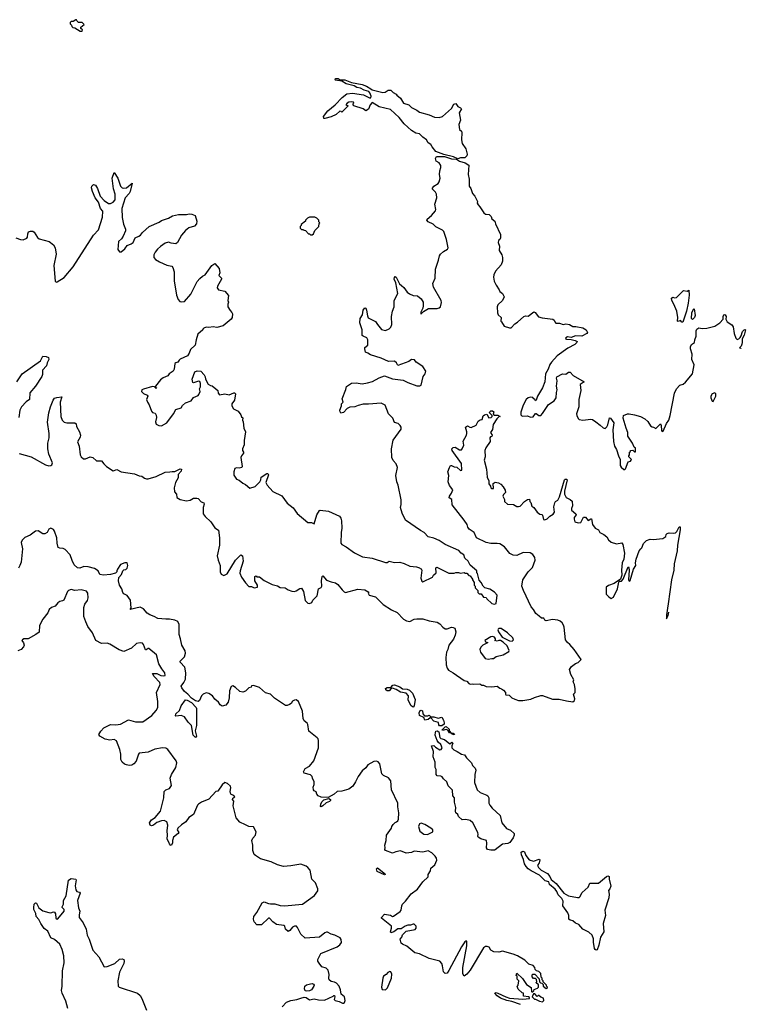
# Model space of a CAD drawing. Extents: x 2220520 to 2384350, y 721165 to 893491.
# Tile 200 of 256: x 2355517 to 2363647, y 817142 to 828170. Entities that reach past the tile are written whole.
import ezdxf

# ---------------------------------------------------------------- set-up
doc = ezdxf.new("R2010")
doc.units = 0

msp = doc.modelspace()

# ---------------------------------------------------------------- linework, layer by layer
at = {"layer": '0CON20XD'}
for points in [[(2356215, 828040), (2356220, 828055), (2356202, 828072), (2356200, 828085), (2356240, 828115), (2356218, 828138), (2356175, 828140), (2356162, 828152), (2356155, 828170), (2356145, 828170), (2356115, 828150), (2356095, 828150), (2356082, 828138), (2356082, 828122), (2356098, 828108), (2356100, 828095), (2356112, 828082), (2356135, 828080), (2356195, 828040), (2356215, 828040)], [(2360425, 826613), (2360378, 826635), (2360269, 826659), (2360180, 826695), (2360138, 826745), (2360125, 826772), (2360092, 826792), (2360074, 826825), (2360033, 826853), (2359995, 826891), (2359955, 826900), (2359908, 826928), (2359824, 827004), (2359769, 827075), (2359673, 827165), (2359545, 827194), (2359465, 827243), (2359445, 827215), (2359423, 827167), (2359395, 827151), (2359365, 827171), (2359259, 827205), (2359250, 827215), (2359260, 827235), (2359258, 827245), (2359235, 827251), (2359205, 827246), (2359185, 827235), (2359170, 827215), (2359197, 827205), (2359125, 827135), (2359118, 827142), (2359105, 827146), (2359062, 827108), (2359008, 827082), (2358935, 827064), (2358925, 827065), (2358919, 827085), (2358971, 827149), (2359051, 827215), (2359130, 827300), (2359182, 827338), (2359245, 827346), (2359369, 827329), (2359437, 827293), (2359451, 827295), (2359453, 827315), (2359441, 827351), (2359427, 827367), (2359375, 827382), (2359335, 827404), (2359295, 827412), (2359265, 827429), (2359175, 827452), (2359125, 827482), (2359055, 827492), (2359050, 827495), (2359055, 827510), (2359085, 827510), (2359108, 827498), (2359160, 827495), (2359235, 827466), (2359355, 827444), (2359404, 827424), (2359452, 827395), (2359466, 827386), (2359585, 827356), (2359610, 827360), (2359645, 827381), (2359675, 827380), (2359702, 827355), (2359736, 827336), (2359742, 827325), (2359785, 827291), (2359817, 827235), (2359875, 827216), (2359905, 827187), (2359968, 827155), (2359995, 827134), (2360105, 827104), (2360165, 827078), (2360215, 827074), (2360255, 827086), (2360354, 827175), (2360381, 827225), (2360405, 827230), (2360425, 827197), (2360454, 827184), (2360465, 827170), (2360442, 827125), (2360454, 827045), (2360437, 826995), (2360445, 826940), (2360465, 826922), (2360472, 826905), (2360467, 826825), (2360476, 826785), (2360517, 826725), (2360531, 826665), (2360526, 826644), (2360506, 826624), (2360456, 826624), (2360425, 826613)], [(2357274, 825084), (2357292, 825035), (2357310, 825015), (2357335, 825008), (2357365, 825012), (2357436, 825094), (2357505, 825238), (2357535, 825272), (2357565, 825298), (2357595, 825312), (2357670, 825415), (2357705, 825440), (2357752, 825385), (2357758, 825335), (2357748, 825305), (2357779, 825275), (2357778, 825262), (2357733, 825185), (2357730, 825165), (2357745, 825143), (2357815, 825128), (2357855, 825080), (2357850, 825025), (2357858, 825005), (2357848, 824982), (2357848, 824955), (2357874, 824914), (2357895, 824892), (2357901, 824875), (2357898, 824835), (2357888, 824815), (2357798, 824742), (2357725, 824722), (2357685, 824730), (2357635, 824723), (2357605, 824727), (2357580, 824715), (2357570, 824705), (2357570, 824695), (2357514, 824646), (2357493, 824585), (2357482, 824525), (2357432, 824475), (2357414, 824436), (2357398, 824405), (2357313, 824367), (2357302, 824358), (2357290, 824335), (2357265, 824328), (2357255, 824318), (2357248, 824255), (2357236, 824234), (2357192, 824205), (2357175, 824182), (2357125, 824160), (2357095, 824138), (2357040, 824065), (2357040, 824050), (2357050, 824045), (2357045, 824040), (2357028, 824058), (2357005, 824062), (2356905, 824033), (2356887, 824023), (2356882, 824005), (2356905, 823983), (2356946, 823966), (2356952, 823955), (2356938, 823915), (2356947, 823885), (2356967, 823855), (2356994, 823784), (2357005, 823770), (2357035, 823762), (2357045, 823740), (2357049, 823715), (2357040, 823665), (2357045, 823640), (2357074, 823624), (2357105, 823622), (2357166, 823654), (2357241, 823755), (2357265, 823803), (2357325, 823822), (2357341, 823849), (2357375, 823878), (2357438, 823902), (2357465, 823940), (2357515, 823962), (2357525, 823972), (2357540, 824005), (2357532, 824035), (2357542, 824058), (2357542, 824095), (2357536, 824116), (2357519, 824121), (2357465, 824103), (2357455, 824107), (2357449, 824145), (2357480, 824225), (2357505, 824236), (2357545, 824232), (2357584, 824194), (2357595, 824170), (2357598, 824145), (2357627, 824087), (2357653, 824073), (2357675, 824070), (2357716, 824036), (2357738, 824015), (2357742, 823985), (2357755, 823968), (2357815, 823978), (2357865, 823970), (2357915, 823990), (2357925, 823989), (2357935, 823978), (2357925, 823910), (2357892, 823868), (2357894, 823845), (2357912, 823812), (2357964, 823785), (2357993, 823745), (2358002, 823722), (2358015, 823710), (2358012, 823685), (2358022, 823665), (2358028, 823595), (2358047, 823555), (2358030, 823455), (2358032, 823408), (2358013, 823365), (2358013, 823345), (2358026, 823326), (2358026, 823315), (2358001, 823285), (2357993, 823265), (2358010, 823165), (2358004, 823156), (2357975, 823147), (2357945, 823150), (2357928, 823142), (2357916, 823105), (2357917, 823067), (2357945, 823023), (2357975, 823013), (2358015, 822978), (2358048, 822962), (2358095, 822922), (2358155, 822942), (2358208, 822995), (2358218, 823015), (2358222, 823045), (2358284, 823086), (2358297, 823087), (2358303, 823073), (2358276, 822985), (2358288, 822958), (2358352, 822885), (2358455, 822838), (2358514, 822755), (2358581, 822701), (2358625, 822640), (2358745, 822540), (2358785, 822540), (2358815, 822522), (2358845, 822625), (2358875, 822673), (2358885, 822678), (2358975, 822665), (2359100, 822610), (2359115, 822585), (2359122, 822555), (2359125, 822475), (2359118, 822425), (2359115, 822305), (2359125, 822291), (2359176, 822265), (2359268, 822198), (2359358, 822155), (2359467, 822137), (2359615, 822091), (2359635, 822092), (2359655, 822104), (2359715, 822090), (2359775, 822094), (2359825, 822079), (2359889, 822049), (2359963, 822043), (2359995, 822030), (2360002, 822022), (2360015, 822020), (2360022, 822005), (2360011, 821915), (2360022, 821882), (2360033, 821873), (2360141, 821925), (2360153, 821947), (2360182, 821975), (2360178, 822032), (2360191, 822039), (2360325, 821970), (2360385, 821970), (2360405, 821978), (2360435, 821978), (2360455, 821970), (2360495, 821978), (2360505, 821970), (2360525, 821970), (2360550, 821945), (2360565, 821940), (2360590, 821905), (2360590, 821895), (2360610, 821865), (2360610, 821835), (2360620, 821825), (2360620, 821805), (2360648, 821778), (2360650, 821755), (2360665, 821740), (2360688, 821738), (2360713, 821703), (2360745, 821700), (2360750, 821685), (2360808, 821632), (2360835, 821622), (2360855, 821630), (2360866, 821725), (2360835, 821757), (2360785, 821790), (2360728, 821808), (2360710, 821825), (2360688, 821865), (2360663, 821893), (2360647, 821967), (2360640, 821975), (2360640, 821995), (2360565, 822060), (2360540, 822105), (2360505, 822140), (2360492, 822175), (2360464, 822194), (2360438, 822225), (2360285, 822291), (2360215, 822336), (2360155, 822364), (2360095, 822378), (2360050, 822425), (2360007, 822447), (2359838, 822565), (2359801, 822641), (2359783, 822705), (2359792, 822738), (2359792, 822792), (2359756, 822955), (2359742, 822992), (2359730, 823065), (2359748, 823155), (2359735, 823194), (2359703, 823233), (2359686, 823265), (2359682, 823365), (2359700, 823460), (2359791, 823585), (2359791, 823605), (2359781, 823625), (2359758, 823648), (2359717, 823657), (2359696, 823705), (2359650, 823755), (2359611, 823851), (2359565, 823876), (2359425, 823862), (2359365, 823864), (2359310, 823850), (2359272, 823832), (2359215, 823830), (2359184, 823815), (2359145, 823771), (2359114, 823764), (2359106, 823776), (2359104, 823796), (2359124, 823845), (2359123, 823867), (2359140, 823885), (2359130, 823925), (2359171, 824029), (2359179, 824061), (2359235, 824098), (2359285, 824103), (2359355, 824092), (2359415, 824104), (2359471, 824119), (2359545, 824158), (2359605, 824180), (2359695, 824148), (2359815, 824131), (2359865, 824106), (2359965, 824069), (2360001, 824069), (2360015, 824078), (2360036, 824175), (2360061, 824205), (2360068, 824235), (2360032, 824285), (2359960, 824335), (2359939, 824359), (2359905, 824365), (2359875, 824340), (2359755, 824298), (2359740, 824325), (2359715, 824344), (2359650, 824340), (2359568, 824378), (2359447, 824417), (2359416, 824436), (2359393, 824445), (2359382, 824485), (2359385, 824497), (2359416, 824525), (2359418, 824585), (2359405, 824608), (2359365, 824624), (2359354, 824634), (2359353, 824695), (2359326, 824775), (2359331, 824825), (2359356, 824865), (2359365, 824915), (2359385, 824942), (2359395, 824938), (2359404, 824915), (2359412, 824852), (2359422, 824832), (2359505, 824789), (2359525, 824755), (2359571, 824701), (2359615, 824690), (2359655, 824706), (2359674, 824726), (2359685, 824755), (2359683, 824845), (2359694, 824905), (2359714, 824955), (2359714, 825025), (2359754, 825105), (2359731, 825221), (2359713, 825265), (2359715, 825282), (2359725, 825293), (2359735, 825287), (2359771, 825211), (2359794, 825194), (2359821, 825171), (2359858, 825118), (2359885, 825098), (2359925, 825080), (2359975, 825077), (2360016, 825045), (2360036, 825005), (2360038, 824965), (2360032, 824938), (2360010, 824895), (2360012, 824872), (2360040, 824900), (2360096, 824934), (2360195, 824936), (2360217, 824943), (2360230, 824955), (2360242, 825002), (2360238, 825025), (2360154, 825174), (2360146, 825216), (2360171, 825275), (2360176, 825375), (2360210, 825475), (2360220, 825525), (2360233, 825545), (2360265, 825573), (2360310, 825600), (2360317, 825615), (2360298, 825708), (2360268, 825798), (2360255, 825814), (2360181, 825851), (2360148, 825878), (2360093, 825905), (2360077, 825925), (2360083, 825937), (2360131, 825975), (2360175, 826030), (2360180, 826045), (2360168, 826105), (2360189, 826175), (2360186, 826215), (2360175, 826238), (2360138, 826275), (2360156, 826304), (2360204, 826336), (2360216, 826354), (2360226, 826396), (2360221, 826435), (2360224, 826476), (2360237, 826515), (2360236, 826536), (2360218, 826568), (2360183, 826585), (2360177, 826615), (2360185, 826637), (2360275, 826636), (2360355, 826613), (2360409, 826609), (2360446, 826585), (2360507, 826567), (2360549, 826539), (2360542, 826435), (2360551, 826385), (2360554, 826305), (2360570, 826280), (2360591, 826225), (2360616, 826195), (2360640, 826150), (2360646, 826134), (2360644, 826114), (2360652, 826095), (2360674, 826074), (2360716, 826006), (2360735, 825992), (2360745, 825992), (2360778, 825988), (2360800, 825965), (2360805, 825940), (2360840, 825915), (2360847, 825885), (2360904, 825764), (2360904, 825725), (2360895, 825708), (2360880, 825695), (2360876, 825675), (2360893, 825635), (2360887, 825585), (2360918, 825535), (2360927, 825505), (2360926, 825465), (2360911, 825425), (2360848, 825355), (2360828, 825312), (2360824, 825285), (2360833, 825243), (2360855, 825197), (2360890, 825145), (2360896, 825126), (2360925, 825102), (2360946, 825066), (2360925, 825025), (2360874, 824975), (2360866, 824955), (2360870, 824885), (2360879, 824865), (2360910, 824835), (2360909, 824795), (2360914, 824785), (2360945, 824739), (2361005, 824719), (2361025, 824720), (2361064, 824765), (2361095, 824781), (2361166, 824844), (2361185, 824852), (2361212, 824848), (2361276, 824896), (2361292, 824892), (2361331, 824841), (2361371, 824829)], [(2355475, 825726), (2355525, 825708), (2355555, 825706), (2355595, 825722), (2355604, 825735), (2355607, 825773), (2355617, 825793), (2355637, 825803), (2355665, 825801), (2355680, 825790), (2355715, 825730), (2355735, 825716), (2355847, 825687), (2355895, 825647), (2355916, 825616), (2355924, 825545), (2355901, 825415), (2355913, 825243), (2355925, 825230), (2355935, 825232), (2356015, 825281), (2356115, 825403), (2356344, 825756), (2356401, 825815), (2356443, 825957), (2356448, 826025), (2356422, 826055), (2356398, 826125), (2356364, 826175), (2356332, 826245), (2356321, 826285), (2356324, 826306), (2356345, 826323), (2356366, 826316), (2356388, 826278), (2356418, 826195), (2356464, 826144), (2356512, 826112), (2356535, 826110), (2356565, 826126), (2356585, 826152), (2356588, 826215), (2356569, 826275), (2356554, 826395), (2356575, 826460), (2356616, 826396), (2356646, 826306), (2356665, 826288), (2356685, 826283), (2356715, 826288), (2356778, 826338), (2356756, 826244), (2356745, 826222), (2356699, 826175), (2356660, 826055), (2356664, 825954), (2356681, 825881), (2356703, 825825), (2356703, 825805), (2356676, 825744), (2356657, 825715), (2356623, 825685), (2356618, 825595), (2356635, 825570), (2356655, 825570), (2356696, 825604), (2356720, 825640), (2356765, 825659), (2356787, 825675), (2356812, 825728), (2356850, 825745), (2356870, 825755), (2356893, 825787), (2356967, 825853), (2357078, 825902), (2357105, 825920), (2357183, 825947), (2357228, 825972), (2357295, 825989), (2357385, 825988), (2357415, 825994), (2357445, 825993), (2357482, 825975), (2357502, 825915), (2357498, 825885), (2357474, 825856), (2357412, 825838), (2357373, 825807), (2357328, 825755), (2357285, 825674), (2357265, 825661), (2357215, 825667), (2357185, 825678), (2357145, 825667), (2357095, 825631), (2357062, 825598), (2357034, 825566), (2357020, 825535), (2357020, 825505), (2357040, 825485), (2357085, 825458), (2357165, 825422), (2357220, 825410), (2357233, 825395), (2357246, 825345), (2357246, 825245), (2357274, 825084)], [(2358795, 825760), (2358808, 825772), (2358822, 825808), (2358870, 825855), (2358872, 825888), (2358880, 825895), (2358870, 825905), (2358870, 825925), (2358847, 825947), (2358825, 825958), (2358765, 825960), (2358742, 825948), (2358720, 825925), (2358720, 825915), (2358670, 825875), (2358670, 825865), (2358660, 825855), (2358660, 825835), (2358675, 825820), (2358695, 825820), (2358702, 825812), (2358718, 825808), (2358752, 825772), (2358765, 825770), (2358775, 825760), (2358795, 825760)], [(2362945, 824781), (2362935, 824782), (2362919, 824799), (2362895, 824790), (2362888, 824795), (2362889, 824835), (2362880, 824905), (2362847, 824985), (2362824, 825025), (2362818, 825052), (2362835, 825062), (2362855, 825053), (2362875, 825057), (2362955, 825136), (2362995, 825130), (2363015, 825140), (2363018, 825085), (2363006, 824994), (2362987, 824905), (2362945, 824781)], [(2363055, 824813), (2363042, 824825), (2363047, 824885), (2363065, 824928), (2363075, 824930), (2363084, 824855), (2363076, 824835), (2363055, 824813)], [(2361371, 824829), (2361490, 824815), (2361506, 824806), (2361512, 824785), (2361525, 824772), (2361565, 824770), (2361605, 824757), (2361635, 824762), (2361675, 824756), (2361715, 824732), (2361746, 824734), (2361825, 824718), (2361863, 824695), (2361877, 824665), (2361872, 824655), (2361815, 824625), (2361745, 824630), (2361695, 824611), (2361655, 824618), (2361634, 824605), (2361632, 824595), (2361645, 824590), (2361695, 824589), (2361740, 824575), (2361762, 824565), (2361758, 824555), (2361735, 824531), (2361660, 824490), (2361540, 824405), (2361474, 824335), (2361455, 824307), (2361436, 824254), (2361409, 824205), (2361399, 824115), (2361374, 824046), (2361317, 823955), (2361305, 823910), (2361295, 823900), (2361290, 823915), (2361278, 823925), (2361265, 823938), (2361245, 823943), (2361215, 823933), (2361191, 823915), (2361156, 823854), (2361131, 823775), (2361130, 823745), (2361145, 823728), (2361203, 823733), (2361245, 823717), (2361268, 823722), (2361295, 823760), (2361305, 823760), (2361335, 823738), (2361355, 823738), (2361375, 823758), (2361440, 823860), (2361505, 823901), (2361529, 823935), (2361530, 823995), (2361539, 824025), (2361530, 824065), (2361538, 824125), (2361530, 824155), (2361535, 824170), (2361598, 824202), (2361635, 824198), (2361665, 824221), (2361685, 824221), (2361718, 824185), (2361842, 824115), (2361797, 824083), (2361804, 824015), (2361783, 823917), (2361782, 823835), (2361756, 823755), (2361759, 823735), (2361775, 823702), (2361785, 823691), (2361825, 823684), (2361917, 823697), (2361935, 823691), (2361971, 823665), (2362020, 823630), (2362055, 823597), (2362075, 823590), (2362095, 823610), (2362105, 823633), (2362125, 823712), (2362135, 823708), (2362173, 823655), (2362162, 823575), (2362168, 823445), (2362182, 823395), (2362204, 823355), (2362224, 823285), (2362246, 823245), (2362244, 823175), (2362255, 823157), (2362285, 823130), (2362295, 823130), (2362305, 823140), (2362334, 823216), (2362360, 823225), (2362368, 823235), (2362370, 823245), (2362340, 823275), (2362340, 823285), (2362350, 823295), (2362350, 823325), (2362360, 823335), (2362360, 823345), (2362385, 823350), (2362405, 823330), (2362415, 823330), (2362418, 823355), (2362415, 823370), (2362402, 823382), (2362383, 823425), (2362331, 823505), (2362331, 823545), (2362311, 823595), (2362280, 823705), (2362283, 823737), (2362325, 823757), (2362344, 823756), (2362406, 823746), (2362474, 823724), (2362520, 823700), (2362555, 823670), (2362585, 823622), (2362602, 823608), (2362617, 823607), (2362645, 823590), (2362695, 823642), (2362703, 823625), (2362708, 823568), (2362715, 823558), (2362725, 823563), (2362763, 823647), (2362789, 823685), (2362806, 823735), (2362853, 823985), (2362874, 824035), (2362912, 824078), (2362951, 824089), (2362975, 824109), (2363055, 824205), (2363072, 824305), (2363049, 824365), (2363052, 824425), (2363033, 824485), (2363032, 824505), (2363045, 824533), (2363077, 824555), (2363080, 824585), (2363096, 824625), (2363097, 824685), (2363105, 824705), (2363125, 824718), (2363165, 824712), (2363215, 824716), (2363305, 824738), (2363360, 824775), (2363398, 824815), (2363398, 824845), (2363405, 824863), (2363415, 824869), (2363422, 824865), (2363431, 824845), (2363428, 824815), (2363443, 824785), (2363494, 824754), (2363510, 824730), (2363522, 824655), (2363541, 824601), (2363555, 824588), (2363574, 824595), (2363590, 824610), (2363602, 824628), (2363615, 824676), (2363635, 824697), (2363645, 824700), (2363647, 824695), (2363632, 824635), (2363610, 824595), (2363613, 824555), (2363608, 824535), (2363600, 824515), (2363582, 824495), (2363595, 824490), (2363595, 824488)], [(2355486, 824115), (2355546, 824205), (2355751, 824349), (2355775, 824400), (2355815, 824398), (2355838, 824385), (2355843, 824365), (2355824, 824326), (2355818, 824292), (2355773, 824245), (2355773, 824195), (2355763, 824175), (2355694, 824065), (2355629, 823991), (2355625, 823915), (2355590, 823890), (2355538, 823832), (2355520, 823795), (2355506, 823714)], [(2355510, 823310), (2355645, 823273), (2355805, 823184), (2355845, 823174), (2355865, 823176), (2355876, 823185), (2355884, 823205), (2355842, 823302), (2355833, 823363), (2355832, 823425), (2355846, 823485), (2355847, 823535), (2355829, 823661), (2355842, 823768), (2355861, 823835), (2355890, 823910), (2355905, 823929), (2355932, 823938), (2355990, 823945), (2355969, 823885), (2355976, 823725), (2355992, 823685), (2356015, 823662), (2356045, 823655), (2356135, 823654), (2356149, 823645), (2356154, 823615), (2356187, 823555), (2356197, 823515), (2356193, 823495), (2356165, 823440), (2356184, 823395), (2356196, 823295), (2356205, 823273), (2356232, 823252), (2356255, 823250), (2356305, 823272), (2356335, 823268), (2356378, 823228), (2356435, 823228), (2356458, 823195), (2356490, 823165), (2356565, 823118), (2356605, 823132), (2356655, 823107), (2356802, 823082), (2356855, 823060), (2356885, 823057), (2356915, 823034), (2356936, 823026), (2356955, 823027), (2357045, 823054), (2357145, 823102), (2357200, 823105), (2357225, 823111), (2357255, 823109), (2357315, 823141), (2357328, 823135), (2357325, 823115), (2357294, 823076), (2357293, 823037), (2357261, 822985), (2357246, 822925), (2357251, 822881), (2357272, 822855), (2357277, 822817), (2357315, 822797), (2357385, 822780), (2357425, 822790), (2357465, 822810), (2357502, 822812), (2357516, 822806), (2357549, 822769), (2357579, 822759), (2357583, 822745), (2357573, 822707), (2357574, 822634), (2357593, 822605), (2357657, 822545), (2357705, 822478), (2357745, 822452), (2357756, 822365), (2357756, 822285), (2357730, 822165), (2357739, 822115), (2357762, 822055), (2357764, 821985), (2357775, 821960), (2357805, 821943), (2357843, 821965), (2357933, 822117), (2357995, 822177), (2358012, 822165), (2358021, 822105), (2357986, 821995), (2357985, 821972), (2358001, 821925), (2358045, 821864), (2358085, 821823), (2358115, 821823), (2358145, 821808), (2358180, 821815), (2358180, 821835), (2358150, 821885), (2358150, 821935), (2358165, 821940), (2358175, 821930), (2358205, 821928), (2358255, 821888), (2358345, 821843), (2358405, 821830), (2358435, 821811), (2358490, 821805), (2358525, 821783), (2358565, 821770), (2358595, 821767), (2358615, 821771), (2358655, 821799), (2358675, 821803), (2358696, 821765), (2358716, 821665), (2358744, 821634), (2358765, 821630), (2358789, 821641), (2358801, 821669), (2358850, 821715), (2358863, 821795), (2358895, 821812), (2358903, 821825), (2358899, 821885), (2358904, 821935), (2358915, 821940), (2358954, 821894), (2359005, 821872), (2359055, 821861), (2359082, 821845), (2359128, 821785), (2359151, 821761), (2359167, 821753), (2359305, 821793), (2359384, 821784), (2359428, 821758), (2359420, 821745), (2359434, 821724), (2359505, 821706), (2359590, 821620), (2359681, 821561), (2359745, 821529), (2359817, 821455), (2359849, 821435), (2359889, 821431), (2359935, 821455), (2359965, 821461), (2360035, 821459), (2360105, 821436), (2360195, 821421), (2360223, 821405), (2360256, 821366), (2360285, 821348), (2360305, 821346), (2360355, 821364), (2360375, 821363), (2360393, 821353), (2360403, 821315), (2360396, 821275), (2360377, 821233), (2360326, 821164), (2360314, 821116), (2360300, 821085), (2360292, 821025), (2360294, 820945), (2360306, 820906), (2360323, 820883), (2360375, 820854), (2360495, 820770), (2360525, 820762), (2360550, 820735), (2360565, 820728), (2360585, 820732), (2360605, 820728), (2360672, 820732), (2360695, 820718), (2360715, 820716), (2360745, 820703), (2360805, 820696), (2360866, 820706), (2360895, 820682), (2360915, 820677), (2360939, 820659), (2360958, 820635), (2360958, 820615), (2360965, 820608), (2361000, 820605), (2361030, 820575), (2361065, 820558), (2361106, 820546), (2361155, 820544), (2361245, 820558), (2361285, 820579), (2361355, 820600), (2361375, 820600), (2361485, 820560), (2361561, 820561), (2361645, 820539), (2361715, 820531), (2361732, 820545), (2361736, 820564), (2361722, 820615), (2361740, 820635), (2361740, 820675), (2361732, 820725), (2361718, 820755), (2361726, 820776), (2361692, 820835), (2361678, 820892), (2361698, 820925), (2361745, 820960), (2361775, 820970), (2361806, 821005), (2361728, 821115), (2361681, 821171), (2361653, 821193), (2361632, 821225), (2361616, 821365), (2361610, 821390), (2361594, 821414), (2361574, 821434), (2361545, 821444), (2361485, 821450), (2361415, 821438), (2361402, 821445), (2361388, 821468), (2361365, 821468), (2361338, 821488), (2361300, 821520), (2361273, 821565), (2361246, 821595), (2361160, 821775), (2361144, 821826), (2361154, 821895), (2361212, 821985), (2361264, 822035), (2361291, 822115), (2361290, 822145), (2361265, 822181), (2361235, 822200), (2361156, 822204), (2361085, 822169), (2361045, 822171), (2361010, 822190), (2360949, 822265), (2360895, 822299), (2360866, 822304), (2360795, 822302), (2360745, 822313), (2360635, 822366), (2360608, 822425), (2360553, 822465), (2360539, 822485), (2360531, 822515), (2360496, 822565), (2360362, 822735), (2360358, 822795), (2360330, 822815), (2360332, 822835), (2360354, 822866), (2360368, 822905), (2360332, 822952), (2360317, 822995), (2360326, 823066), (2360312, 823105), (2360332, 823155), (2360344, 823176), (2360355, 823178), (2360383, 823163), (2360415, 823158), (2360455, 823120), (2360470, 823125), (2360465, 823200), (2360364, 823344), (2360360, 823365), (2360375, 823380), (2360395, 823383), (2360445, 823352), (2360465, 823353), (2360475, 823362), (2360494, 823406), (2360485, 823450), (2360522, 823515), (2360526, 823534), (2360526, 823555), (2360510, 823605), (2360535, 823620), (2360560, 823605), (2360575, 823603)], [(2363285, 823893), (2363315, 823955), (2363315, 823978), (2363305, 823991), (2363275, 823978), (2363261, 823955), (2363262, 823935), (2363275, 823897), (2363285, 823893)], [(2360575, 823603), (2360630, 823630), (2360655, 823672), (2360675, 823690), (2360698, 823692), (2360708, 823732), (2360724, 823746), (2360752, 823752), (2360772, 823712), (2360800, 823715), (2360810, 823725), (2360810, 823735), (2360782, 823765), (2360783, 823777), (2360795, 823788), (2360815, 823790), (2360828, 823778), (2360822, 823752), (2360835, 823740), (2360875, 823740), (2360900, 823725), (2360885, 823720), (2360861, 823699), (2360822, 823635), (2360815, 823580), (2360790, 823545), (2360812, 823515), (2360805, 823500), (2360792, 823498), (2360783, 823487), (2360788, 823445), (2360740, 823375), (2360730, 823345), (2360731, 823275), (2360722, 823235), (2360748, 823135), (2360756, 823045), (2360774, 823005), (2360772, 822972), (2360792, 822945), (2360797, 822927), (2360808, 822918), (2360825, 822920), (2360822, 822975), (2360845, 822989), (2360881, 822981), (2360906, 822966), (2360935, 822938), (2360955, 822900), (2360958, 822875), (2360937, 822853), (2360930, 822835), (2360947, 822797), (2360950, 822775), (2360983, 822743), (2361048, 822738), (2361085, 822718), (2361105, 822718), (2361125, 822723), (2361171, 822775), (2361205, 822796), (2361228, 822798), (2361232, 822772), (2361242, 822762), (2361255, 822720), (2361278, 822708), (2361314, 822654), (2361345, 822630), (2361367, 822627), (2361375, 822620), (2361385, 822570), (2361402, 822568), (2361425, 822578), (2361455, 822608), (2361495, 822632), (2361509, 822655), (2361503, 822715), (2361513, 822757), (2361520, 822775), (2361545, 822790), (2361564, 822825), (2361621, 823015), (2361630, 823025), (2361642, 823025), (2361649, 823015), (2361619, 822891), (2361619, 822855), (2361638, 822818), (2361686, 822796), (2361706, 822776), (2361709, 822725), (2361699, 822695), (2361701, 822675), (2361748, 822635), (2361750, 822625), (2361730, 822595), (2361728, 822575), (2361737, 822547), (2361774, 822534), (2361805, 822538), (2361835, 822598), (2361855, 822598), (2361885, 822562), (2361915, 822580), (2361925, 822578), (2361936, 822515), (2361965, 822476), (2362002, 822455), (2362018, 822425), (2362060, 822405), (2362095, 822378), (2362113, 822345), (2362142, 822318), (2362205, 822298), (2362265, 822310), (2362275, 822290), (2362294, 822195), (2362284, 822126), (2362266, 822085), (2362260, 822005), (2362263, 821947), (2362248, 821902), (2362176, 821854), (2362115, 821834), (2362087, 821815), (2362086, 821735), (2362116, 821705), (2362145, 821687), (2362168, 821702), (2362213, 821795), (2362229, 821871), (2362235, 821880), (2362258, 821882), (2362277, 821905), (2362335, 822040), (2362342, 822032), (2362344, 822004), (2362337, 821897), (2362345, 821880), (2362355, 821890), (2362395, 822015), (2362421, 822055), (2362417, 822085), (2362423, 822127), (2362458, 822222), (2362476, 822245), (2362486, 822255), (2362507, 822303), (2362540, 822335), (2362579, 822351), (2362615, 822347), (2362722, 822358), (2362755, 822380), (2362760, 822405), (2362770, 822415), (2362795, 822423), (2362845, 822418), (2362865, 822424), (2362881, 822439), (2362905, 822490), (2362915, 822490), (2362917, 822455), (2362887, 822285), (2362882, 822222), (2362850, 822075), (2362844, 822005), (2362820, 821895), (2362784, 821626), (2362762, 821505), (2362765, 821460), (2362781, 821495), (2362789, 821535)], [(2357867, 820653), (2357864, 820575), (2357851, 820525), (2357826, 820494), (2357785, 820482), (2357762, 820495), (2357746, 820526), (2357705, 820560), (2357676, 820595), (2357635, 820624), (2357605, 820630), (2357574, 820616), (2357555, 820595), (2357532, 820545), (2357515, 820533), (2357485, 820542), (2357440, 820570), (2357400, 820615), (2357364, 820644), (2357333, 820685), (2357326, 820705), (2357357, 820745), (2357376, 820785), (2357380, 820855), (2357366, 820916), (2357314, 820975), (2357316, 820985), (2357363, 821035), (2357374, 821075), (2357369, 821099), (2357333, 821165), (2357319, 821235), (2357302, 821285), (2357304, 821395), (2357288, 821428), (2357255, 821445), (2357196, 821456), (2357156, 821454), (2357065, 821463), (2357025, 821487), (2356974, 821504), (2356944, 821524), (2356905, 821570), (2356865, 821590), (2356754, 821564), (2356767, 821583), (2356759, 821669), (2356721, 821721), (2356685, 821741), (2356674, 821754), (2356661, 821795), (2356636, 821835), (2356623, 821885), (2356628, 821922), (2356659, 821955), (2356672, 821998), (2356683, 822007), (2356705, 822010), (2356720, 822025), (2356729, 822055), (2356721, 822085), (2356695, 822088), (2356645, 822068), (2356611, 822015), (2356604, 821995), (2356606, 821984), (2356591, 821969), (2356536, 821954), (2356455, 821947), (2356415, 821955), (2356395, 821996), (2356355, 822023), (2356285, 822040), (2356235, 822044), (2356190, 822025), (2356165, 822029), (2356128, 822065), (2356106, 822114), (2356084, 822175), (2356027, 822235), (2356005, 822248), (2355965, 822250), (2355949, 822259), (2355936, 822305), (2355934, 822365), (2355905, 822440), (2355895, 822458), (2355865, 822473), (2355845, 822465), (2355823, 822425), (2355800, 822410), (2355775, 822412), (2355725, 822444), (2355695, 822442), (2355635, 822397), (2355575, 822372), (2355545, 822342), (2355534, 822315), (2355547, 822245), (2355532, 822095), (2355520, 822055), (2355503, 822025)], [(2358045, 819151), (2357983, 819183), (2357941, 819231), (2357907, 819365), (2357916, 819416), (2357900, 819435), (2357905, 819452), (2357927, 819467), (2357915, 819480), (2357885, 819493), (2357877, 819505), (2357874, 819525), (2357884, 819565), (2357877, 819585), (2357845, 819616), (2357815, 819626), (2357785, 819601), (2357735, 819528), (2357715, 819527), (2357635, 819440), (2357553, 819407), (2357520, 819385), (2357508, 819372), (2357463, 819267), (2357411, 819235), (2357378, 819185), (2357328, 819152), (2357288, 819115), (2357280, 819095), (2357298, 819065), (2357293, 819055), (2357241, 819015), (2357227, 818977), (2357227, 818945), (2357215, 818922), (2357205, 818923), (2357195, 818938), (2357168, 818995), (2357173, 819035), (2357170, 819085), (2357178, 819148), (2357164, 819185), (2357135, 819199), (2357104, 819196), (2357055, 819177), (2357015, 819148), (2356995, 819141), (2356977, 819147), (2356973, 819173), (2356992, 819208), (2357036, 819234), (2357096, 819304), (2357131, 819455), (2357136, 819525), (2357155, 819544), (2357195, 819560), (2357216, 819594), (2357202, 819675), (2357217, 819715), (2357268, 819795), (2357277, 819845), (2357269, 819869), (2357177, 819997), (2357155, 820011), (2357115, 820014), (2357032, 819998), (2356955, 819967), (2356857, 819955), (2356847, 819943), (2356821, 819865), (2356796, 819834), (2356772, 819822), (2356745, 819818), (2356714, 819824), (2356692, 819832), (2356664, 819854), (2356650, 819885), (2356651, 819945), (2356639, 819995), (2356601, 820091), (2356576, 820106), (2356525, 820102), (2356475, 820110), (2356413, 820145), (2356402, 820165), (2356425, 820202), (2356461, 820239), (2356535, 820274), (2356595, 820272), (2356645, 820279), (2356735, 820328), (2356815, 820304), (2356895, 820306), (2356998, 820375), (2357047, 820433), (2357064, 820465), (2357066, 820535), (2357051, 820635), (2357090, 820725), (2357086, 820745), (2357024, 820814), (2357005, 820846), (2357055, 820846), (2357099, 820825), (2357130, 820820), (2357146, 820825), (2357142, 820855), (2357108, 820898), (2357076, 820955), (2357050, 821055), (2356965, 821127), (2356955, 821128), (2356935, 821112), (2356925, 821112), (2356905, 821172), (2356893, 821185), (2356865, 821190), (2356825, 821184), (2356771, 821129), (2356685, 821093), (2356632, 821112), (2356525, 821175), (2356495, 821185), (2356435, 821184), (2356370, 821215), (2356334, 821304), (2356282, 821372), (2356256, 821426), (2356236, 821485), (2356234, 821585), (2356247, 821623), (2356276, 821665), (2356284, 821695), (2356282, 821745), (2356265, 821769), (2356204, 821784), (2356135, 821777), (2356095, 821788), (2356064, 821776), (2356054, 821765), (2356010, 821670), (2355995, 821660), (2355965, 821653), (2355945, 821639), (2355915, 821601), (2355874, 821586), (2355846, 821564), (2355831, 821525), (2355775, 821454), (2355740, 821385), (2355735, 821310), (2355697, 821283), (2355613, 821237), (2355565, 821234), (2355547, 821225), (2355542, 821215), (2355561, 821191), (2355568, 821165), (2355559, 821145), (2355533, 821117), (2355495, 821102)], [(2361035, 821210), (2361048, 821225), (2361042, 821245), (2360982, 821302), (2360912, 821352), (2360885, 821350), (2360877, 821343), (2360873, 821335), (2360880, 821315), (2360924, 821254), (2361005, 821214), (2361035, 821210)], [(2360765, 821008), (2360805, 821014), (2360825, 821016), (2360855, 821039), (2360935, 821056), (2360998, 821095), (2361002, 821105), (2360977, 821157), (2360935, 821199), (2360905, 821216), (2360885, 821218), (2360865, 821208), (2360840, 821215), (2360848, 821222), (2360847, 821237), (2360835, 821252), (2360815, 821260), (2360794, 821256), (2360730, 821215), (2360735, 821200), (2360760, 821195), (2360750, 821185), (2360704, 821166), (2360685, 821143), (2360672, 821115), (2360680, 821085), (2360733, 821015), (2360765, 821008)], [(2361128, 817138), (2361032, 817172), (2360975, 817184), (2360902, 817212), (2360865, 817236), (2360840, 817265), (2360855, 817272), (2360875, 817266), (2360962, 817225), (2361005, 817212), (2361155, 817198), (2361230, 817205), (2361228, 817218), (2361217, 817227), (2361162, 817232), (2361160, 817265), (2361145, 817270), (2361102, 817312), (2361090, 817345), (2361100, 817355), (2361110, 817405), (2361090, 817425), (2361090, 817455), (2361080, 817465), (2361085, 817490), (2361149, 817429), (2361194, 817364), (2361248, 817328), (2361250, 817285), (2361255, 817280), (2361265, 817280), (2361278, 817292), (2361282, 817308), (2361318, 817322), (2361330, 817335), (2361328, 817358), (2361300, 817385), (2361310, 817395), (2361308, 817418), (2361295, 817430), (2361275, 817430), (2361258, 817448), (2361258, 817472), (2361265, 817480), (2361288, 817478), (2361338, 817428), (2361342, 817392), (2361352, 817382), (2361368, 817378), (2361380, 817365), (2361380, 817345), (2361415, 817320), (2361428, 817322), (2361430, 817335), (2361420, 817345), (2361420, 817355), (2361382, 817392), (2361380, 817405), (2361370, 817415), (2361370, 817435), (2361360, 817445), (2361357, 817487), (2361335, 817510), (2361308, 817518), (2361292, 817532), (2361288, 817555), (2361270, 817575), (2361222, 817592), (2361177, 817635), (2361093, 817685), (2361047, 817705), (2360925, 817738), (2360884, 817726), (2360830, 817730), (2360797, 817747), (2360775, 817783), (2360755, 817790), (2360735, 817788), (2360712, 817775), (2360564, 817525), (2360525, 817478), (2360495, 817457), (2360482, 817482), (2360480, 817555), (2360526, 817795), (2360528, 817835), (2360525, 817848), (2360515, 817850), (2360505, 817843), (2360465, 817785), (2360325, 817521), (2360305, 817492), (2360285, 817487), (2360264, 817505), (2360254, 817574), (2360245, 817598), (2360225, 817623), (2360106, 817654), (2359995, 817706), (2359945, 817720), (2359854, 817794), (2359804, 817814), (2359792, 817825), (2359778, 817872), (2359800, 817895), (2359805, 817920), (2359845, 817960), (2359949, 817981), (2359960, 817995), (2359960, 818015), (2359938, 818038), (2359925, 818040), (2359895, 818028), (2359865, 818027), (2359835, 818017), (2359792, 817988), (2359755, 817987), (2359708, 817952), (2359674, 817944), (2359670, 817955), (2359681, 817995), (2359681, 818015), (2359569, 818105), (2359571, 818115), (2359605, 818150), (2359670, 818140), (2359695, 818124), (2359705, 818127), (2359780, 818180), (2359789, 818195), (2359797, 818245), (2359806, 818265), (2359838, 818295), (2359902, 818378), (2359975, 818431), (2360035, 818513), (2360095, 818570), (2360092, 818595), (2360118, 818635), (2360122, 818665), (2360168, 818702), (2360190, 818755), (2360188, 818778), (2360172, 818802), (2360135, 818840), (2360095, 818859), (2360035, 818844), (2359935, 818856), (2359907, 818843), (2359845, 818834), (2359785, 818860), (2359730, 818850), (2359695, 818834), (2359615, 818863), (2359608, 818875), (2359613, 818895), (2359609, 818925), (2359621, 818975), (2359627, 819035), (2359683, 819115), (2359687, 819135), (2359700, 819155), (2359723, 819177), (2359740, 819185), (2359755, 819197), (2359762, 819215), (2359766, 819285), (2359752, 819355), (2359754, 819396), (2359681, 819545), (2359676, 819646), (2359649, 819679), (2359594, 819704), (2359574, 819724), (2359551, 819835), (2359535, 819859), (2359514, 819864), (2359485, 819861), (2359417, 819823), (2359395, 819792), (2359355, 819757), (2359308, 819695), (2359280, 819635), (2359248, 819585), (2359205, 819551), (2359125, 819528), (2359073, 819527), (2359042, 819495), (2358973, 819457), (2358895, 819461), (2358860, 819475), (2358847, 819495), (2358840, 819520), (2358815, 819532), (2358809, 819545), (2358806, 819574), (2358817, 819605), (2358817, 819633), (2358797, 819675), (2358793, 819695), (2358775, 819711), (2358705, 819730), (2358696, 819745), (2358716, 819784), (2358765, 819810), (2358812, 819868), (2358866, 820015), (2358866, 820095), (2358860, 820115), (2358848, 820128), (2358755, 820200), (2358746, 820276), (2358739, 820289), (2358705, 820318), (2358691, 820341), (2358686, 820425), (2358640, 820535), (2358615, 820551), (2358595, 820549), (2358575, 820536), (2358558, 820512), (2358541, 820499), (2358515, 820487), (2358495, 820488), (2358372, 820572), (2358325, 820614), (2358272, 820632), (2358205, 820690), (2358135, 820712), (2358115, 820708), (2358110, 820695), (2358085, 820687), (2358045, 820649), (2358015, 820636), (2357985, 820646), (2357935, 820691), (2357903, 820707), (2357885, 820700), (2357867, 820653)], [(2359925, 820470), (2359904, 820484), (2359870, 820550), (2359873, 820595), (2359848, 820628), (2359785, 820636), (2359736, 820666), (2359695, 820682), (2359680, 820680), (2359656, 820654), (2359635, 820652), (2359618, 820665), (2359615, 820680), (2359635, 820690), (2359675, 820690), (2359698, 820715), (2359715, 820720), (2359776, 820696), (2359805, 820676), (2359857, 820673), (2359885, 820661), (2359916, 820625), (2359949, 820555), (2359936, 820485), (2359925, 820470)], [(2357485, 820131), (2357462, 820155), (2357442, 820265), (2357405, 820301), (2357365, 820360), (2357325, 820377), (2357268, 820368), (2357262, 820372), (2357268, 820395), (2357307, 820434), (2357327, 820483), (2357375, 820552), (2357395, 820549), (2357442, 820522), (2357495, 820466), (2357499, 820455), (2357498, 820265), (2357483, 820205), (2357496, 820145), (2357485, 820131)], [(2360245, 820261), (2360222, 820262), (2360213, 820273), (2360208, 820298), (2360155, 820313), (2360125, 820350), (2360115, 820350), (2360095, 820330), (2360056, 820326), (2360043, 820353), (2359996, 820376), (2359994, 820405), (2360005, 820433), (2360015, 820438), (2360028, 820428), (2360034, 820394), (2360051, 820371), (2360089, 820371), (2360105, 820380), (2360125, 820360), (2360155, 820361), (2360205, 820347), (2360245, 820358), (2360266, 820325), (2360274, 820295), (2360272, 820278), (2360245, 820261)], [(2360835, 818868), (2360795, 818868), (2360758, 818875), (2360748, 818895), (2360752, 818945), (2360748, 818975), (2360682, 818995), (2360652, 819015), (2360648, 819025), (2360652, 819045), (2360648, 819065), (2360594, 819174), (2360565, 819199), (2360515, 819210), (2360475, 819208), (2360435, 819244), (2360427, 819267), (2360405, 819288), (2360399, 819305), (2360404, 819345), (2360388, 819405), (2360390, 819455), (2360370, 819475), (2360365, 819540), (2360317, 819587), (2360302, 819635), (2360265, 819668), (2360249, 819689), (2360235, 819698), (2360195, 819701), (2360183, 819715), (2360182, 819772), (2360170, 819795), (2360172, 819852), (2360148, 819915), (2360152, 819972), (2360130, 820035), (2360155, 820040), (2360175, 820020), (2360225, 819992), (2360238, 819995), (2360250, 820015), (2360235, 820052), (2360205, 820077), (2360193, 820095), (2360173, 820155), (2360174, 820186), (2360180, 820200), (2360195, 820203), (2360214, 820194), (2360225, 820130), (2360235, 820118), (2360275, 820108), (2360335, 820060), (2360358, 820078), (2360370, 820065), (2360357, 820035), (2360359, 820015), (2360381, 819991), (2360418, 819972), (2360465, 819942), (2360500, 819935), (2360522, 819902), (2360580, 819845), (2360590, 819815), (2360620, 819785), (2360626, 819765), (2360617, 819715), (2360614, 819625), (2360641, 819545), (2360675, 819514), (2360750, 819485), (2360762, 819475), (2360772, 819455), (2360774, 819395), (2360785, 819372), (2360810, 819340), (2360899, 819255), (2360919, 819175), (2360971, 819111), (2361015, 819092), (2361058, 819055), (2361058, 819035), (2361045, 819006), (2361008, 818955), (2360985, 818944), (2360926, 818934), (2360845, 818873), (2360835, 818868)], [(2360385, 820160), (2360355, 820170), (2360350, 820180), (2360332, 820182), (2360312, 820212), (2360295, 820218), (2360255, 820210), (2360252, 820215), (2360285, 820250), (2360295, 820252), (2360328, 820225), (2360330, 820205), (2360350, 820180), (2360375, 820180), (2360387, 820167), (2360385, 820160)], [(2358895, 819352), (2358888, 819358), (2358889, 819385), (2358901, 819409), (2358925, 819433), (2358982, 819448), (2359000, 819435), (2359000, 819425), (2358988, 819415), (2358952, 819398), (2358915, 819363), (2358895, 819352)], [(2358458, 817115), (2358505, 817166), (2358555, 817184), (2358622, 817195), (2358665, 817212), (2358705, 817220), (2358725, 817218), (2358762, 817192), (2358815, 817203), (2358865, 817190), (2358933, 817187), (2359028, 817232), (2359035, 817240), (2359045, 817240), (2359048, 817225), (2359040, 817195), (2359050, 817185), (2359095, 817174), (2359135, 817153), (2359146, 817154), (2359155, 817162), (2359163, 817185), (2359157, 817225), (2359120, 817255), (2359112, 817305), (2359095, 817344), (2359065, 817378), (2359045, 817389), (2359008, 817398), (2358986, 817416), (2358981, 817435), (2358984, 817475), (2358973, 817525), (2358952, 817545), (2358902, 817562), (2358872, 817601), (2358859, 817625), (2358859, 817645), (2358890, 817710), (2359075, 817784), (2359104, 817806), (2359124, 817835), (2359117, 817867), (2359107, 817885), (2359048, 817915), (2359005, 817928), (2358965, 817951), (2358955, 817951), (2358935, 817944), (2358875, 817892), (2358715, 817884), (2358665, 817926), (2358631, 818001), (2358617, 818017), (2358595, 818018), (2358573, 818007), (2358542, 817968), (2358525, 817958), (2358495, 817983), (2358486, 818015), (2358475, 818024), (2358393, 818035), (2358353, 818065), (2358315, 818108), (2358305, 818108), (2358225, 818030), (2358175, 818031), (2358142, 818065), (2358137, 818095), (2358140, 818125), (2358175, 818170), (2358235, 818280), (2358255, 818288), (2358305, 818271), (2358325, 818266), (2358375, 818268), (2358435, 818250), (2358485, 818246), (2358685, 818264), (2358819, 818361), (2358858, 818412), (2358857, 818435), (2358831, 818501), (2358789, 818545), (2358772, 818645), (2358746, 818675), (2358725, 818689), (2358665, 818713), (2358555, 818692), (2358474, 818684), (2358405, 818704), (2358335, 818737), (2358215, 818771), (2358157, 818807), (2358145, 818820), (2358128, 818865), (2358130, 818925), (2358118, 818975), (2358129, 819001), (2358160, 819035), (2358168, 819075), (2358135, 819128), (2358085, 819133), (2358045, 819151)], [(2360085, 819043), (2360145, 819072), (2360147, 819095), (2360124, 819115), (2360055, 819156), (2360015, 819170), (2359995, 819163), (2359984, 819135), (2360000, 819080), (2360045, 819046), (2360085, 819043)], [(2361975, 817749), (2361965, 817754), (2361958, 817768), (2361946, 817836), (2361946, 817875), (2361931, 817915), (2361895, 817949), (2361828, 817985), (2361780, 818035), (2361745, 818052), (2361716, 818076), (2361685, 818083), (2361670, 818095), (2361669, 818135), (2361658, 818168), (2361603, 818245), (2361607, 818295), (2361592, 818325), (2361549, 818369), (2361534, 818405), (2361515, 818430), (2361452, 818485), (2361444, 818514), (2361405, 818525), (2361339, 818589), (2361248, 818635), (2361215, 818658), (2361190, 818685), (2361174, 818714), (2361163, 818765), (2361139, 818815), (2361137, 818845), (2361155, 818858), (2361171, 818851), (2361187, 818807), (2361225, 818758), (2361275, 818746), (2361336, 818766), (2361346, 818756), (2361336, 818726), (2361318, 818695), (2361328, 818675), (2361361, 818645), (2361431, 818605), (2361455, 818574), (2361470, 818540), (2361526, 818496), (2361615, 818388), (2361665, 818356), (2361765, 818337), (2361785, 818338), (2361794, 818346), (2361818, 818395), (2361886, 818454), (2361905, 818498), (2362002, 818498), (2362093, 818575), (2362105, 818579), (2362123, 818575), (2362123, 818545), (2362139, 818465), (2362129, 818435), (2362114, 818415), (2362120, 818375), (2362118, 818335), (2362073, 818195), (2362079, 818135), (2362054, 818046), (2362062, 817955), (2362025, 817895), (2362006, 817805), (2361985, 817753), (2361975, 817749)], [(2359605, 818590), (2359521, 818631), (2359515, 818660), (2359525, 818670), (2359598, 818615), (2359608, 818605), (2359610, 818595), (2359605, 818590)], [(2356057, 817093), (2356034, 817175), (2355992, 817265), (2355984, 817295), (2355993, 817345), (2355997, 817517), (2356014, 817605), (2356010, 817685), (2355994, 817754), (2355968, 817815), (2355906, 817866), (2355865, 817888), (2355832, 817962), (2355790, 817990), (2355752, 818045), (2355732, 818092), (2355702, 818125), (2355698, 818158), (2355676, 818205), (2355676, 818226), (2355678, 818262), (2355695, 818279), (2355705, 818273), (2355732, 818222), (2355775, 818188), (2355845, 818169), (2355865, 818167), (2355895, 818178), (2355905, 818172), (2355917, 818155), (2355920, 818105), (2355935, 818096), (2355945, 818100), (2356014, 818185), (2356014, 818204), (2355992, 818225), (2355992, 818235), (2356006, 818265), (2356006, 818305), (2356036, 818355), (2356065, 818533), (2356095, 818549), (2356144, 818544), (2356151, 818535), (2356140, 818470), (2356145, 818422), (2356156, 818406), (2356186, 818396), (2356196, 818385), (2356164, 818305), (2356176, 818224), (2356190, 818185), (2356182, 818145), (2356185, 818115), (2356227, 818055), (2356262, 817985), (2356274, 817915), (2356295, 817873), (2356337, 817747), (2356405, 817673), (2356465, 817563), (2356495, 817564), (2356582, 817598), (2356635, 817647), (2356665, 817650), (2356683, 817643), (2356689, 817625), (2356682, 817598), (2356635, 817500), (2356616, 817405), (2356620, 817345), (2356630, 817335), (2356835, 817266), (2356865, 817240), (2356886, 817206), (2356936, 817075)], [(2359615, 817304), (2359639, 817325), (2359683, 817435), (2359685, 817480), (2359676, 817505), (2359665, 817510), (2359641, 817499), (2359624, 817476), (2359593, 817455), (2359584, 817435), (2359569, 817335), (2359579, 817309), (2359615, 817304)], [(2358735, 817288), (2358714, 817294), (2358709, 817315), (2358713, 817345), (2358732, 817358), (2358775, 817370), (2358795, 817374), (2358808, 817368), (2358816, 817356), (2358814, 817345), (2358786, 817304), (2358765, 817292), (2358735, 817288)], [(2361375, 817170), (2361390, 817185), (2361385, 817210), (2361355, 817220), (2361335, 817240), (2361325, 817240), (2361315, 817230), (2361288, 817258), (2361272, 817258), (2361260, 817225), (2361285, 817200), (2361295, 817200), (2361340, 817175), (2361375, 817170)]]:
    msp.add_lwpolyline(points, dxfattribs=at)

doc.saveas('drawing.dxf')
